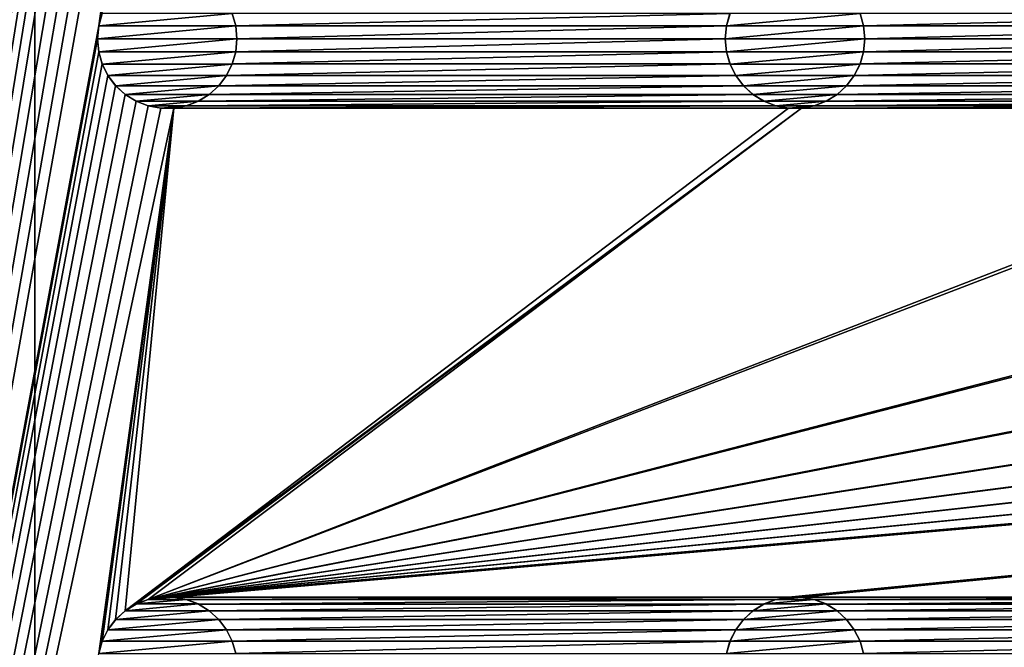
# Model space of a CAD drawing. Header units: metres. Extents: x -125 to 125, y -125 to 125.
# Tile 14 of 71: x -107 to -71, y -11 to 12. Entities that reach past the tile are written whole.
import ezdxf

# ---------------------------------------------------------------- set-up
doc = ezdxf.new("R2010")
doc.units = ezdxf.units.M
doc.layers.add('solid_P35300', color=7, linetype='CONTINUOUS')

msp = doc.modelspace()

# ---------------------------------------------------------------- linework, layer by layer
at = {"layer": 'solid_P35300'}
for points in [[(-103.705475, 101.715523, 5.5), (-125, 103, 5.5), (-125, -103, 5.5)], [(-103.75, 101.25, 5.5), (-103.705475, 101.715523, 5.5), (-125, -103, 5.5)], [(-103.705475, 100.784477, 5.5), (-103.75, 101.25, 5.5), (-125, -103, 5.5)], [(-103.581451, 100.347717, 5.5), (-103.705475, 100.784477, 5.5), (-125, -103, 5.5)], [(-103.374451, 99.933693, 5.5), (-103.581451, 100.347717, 5.5), (-125, -103, 5.5)], [(-103.098366, 99.566902, 5.5), (-103.374451, 99.933693, 5.5), (-125, -103, 5.5)], [(-102.755196, 99.254807, 5.5), (-103.098366, 99.566902, 5.5), (-125, -103, 5.5)], [(-102.365715, 99.0131, 5.5), (-102.755196, 99.254807, 5.5), (-125, -103, 5.5)], [(-101.932526, 98.845589, 5.5), (-102.365715, 99.0131, 5.5), (-125, -103, 5.5)], [(-101.482323, 98.761269, 5.5), (-101.932526, 98.845589, 5.5), (-125, -103, 5.5)], [(-103.705475, 79.215523, 5.5), (-101.482323, 98.761269, 5.5), (-125, -103, 5.5)], [(-117, 84, 3.5), (-106, 84), (-106, -84)], [(-117, 84, 3.5), (-106, -84), (-117, -84, 3.5)], [(-106, 84), (-14.888616, 1.818082), (-15, 0)], [(-106, 84), (-15, 0), (-14.888616, -1.818082)], [(-106, 84), (-14.564464, 3.588071), (-14.888616, 1.818082)], [(-106, 84), (-14.023951, 5.32024), (-14.564464, 3.588071)], [(-106, 84), (-13.282812, 6.968478), (-14.023951, 5.32024)], [(-106, 84), (-12.342908, 8.522517), (-13.282812, 6.968478)], [(-106, 84), (-11.229122, 9.944516), (-12.342908, 8.522517)], [(-106, 84), (-9.944516, 11.229122), (-11.229122, 9.944516)], [(-106, 84), (-8.522517, 12.342908), (-9.944516, 11.229122)], [(-106, 84), (-11.229122, -9.944516), (-9.944516, -11.229122)], [(-106, 84), (-9.944516, -11.229122), (-106, -84)], [(-106, 84), (-12.342908, -8.522517), (-11.229122, -9.944516)], [(-106, 84), (-13.282812, -6.968478), (-12.342908, -8.522517)], [(-106, 84), (-14.023951, -5.32024), (-13.282812, -6.968478)], [(-106, 84), (-14.564464, -3.588071), (-14.023951, -5.32024)], [(-106, 84), (-14.888616, -1.818082), (-14.564464, -3.588071)], [(-103.75, 78.75, 5.5), (-103.705475, 79.215523, 5.5), (-125, -103, 5.5)], [(-103.705475, 78.284477, 5.5), (-103.75, 78.75, 5.5), (-125, -103, 5.5)], [(-103.581451, 77.847717, 5.5), (-103.705475, 78.284477, 5.5), (-125, -103, 5.5)], [(-103.374451, 77.433693, 5.5), (-103.581451, 77.847717, 5.5), (-125, -103, 5.5)], [(-103.098366, 77.066902, 5.5), (-103.374451, 77.433693, 5.5), (-125, -103, 5.5)], [(-102.755196, 76.754807, 5.5), (-103.098366, 77.066902, 5.5), (-125, -103, 5.5)], [(-102.365715, 76.5131, 5.5), (-102.755196, 76.754807, 5.5), (-125, -103, 5.5)], [(-101.932526, 76.345589, 5.5), (-102.365715, 76.5131, 5.5), (-125, -103, 5.5)], [(-101.482323, 76.261269, 5.5), (-101.932526, 76.345589, 5.5), (-125, -103, 5.5)], [(-103.705475, 56.715519, 5.5), (-101.482323, 76.261269, 5.5), (-125, -103, 5.5)], [(-103.75, 56.25, 5.5), (-103.705475, 56.715519, 5.5), (-125, -103, 5.5)], [(-103.705475, 55.784481, 5.5), (-103.75, 56.25, 5.5), (-125, -103, 5.5)], [(-103.581451, 55.347717, 5.5), (-103.705475, 55.784481, 5.5), (-125, -103, 5.5)], [(-103.374451, 54.933693, 5.5), (-103.581451, 55.347717, 5.5), (-125, -103, 5.5)], [(-103.098366, 54.566902, 5.5), (-103.374451, 54.933693, 5.5), (-125, -103, 5.5)], [(-102.755196, 54.254807, 5.5), (-103.098366, 54.566902, 5.5), (-125, -103, 5.5)], [(-102.365715, 54.013096, 5.5), (-102.755196, 54.254807, 5.5), (-125, -103, 5.5)], [(-101.932526, 53.845589, 5.5), (-102.365715, 54.013096, 5.5), (-125, -103, 5.5)], [(-101.482323, 53.761265, 5.5), (-101.932526, 53.845589, 5.5), (-125, -103, 5.5)], [(-101.017677, 53.761265, 5.5), (-101.482323, 53.761265, 5.5), (-125, -103, 5.5)], [(-103.705475, 34.215519, 5.5), (-101.017677, 53.761265, 5.5), (-125, -103, 5.5)], [(-103.75, 33.75, 5.5), (-103.705475, 34.215519, 5.5), (-125, -103, 5.5)], [(-103.705475, 33.284481, 5.5), (-103.75, 33.75, 5.5), (-125, -103, 5.5)], [(-103.581451, 32.847717, 5.5), (-103.705475, 33.284481, 5.5), (-125, -103, 5.5)], [(-103.374451, 32.433693, 5.5), (-103.581451, 32.847717, 5.5), (-125, -103, 5.5)], [(-103.098366, 32.066902, 5.5), (-103.374451, 32.433693, 5.5), (-125, -103, 5.5)], [(-102.755196, 31.754805, 5.5), (-103.098366, 32.066902, 5.5), (-125, -103, 5.5)], [(-102.365715, 31.513098, 5.5), (-102.755196, 31.754805, 5.5), (-125, -103, 5.5)], [(-101.932526, 31.345589, 5.5), (-102.365715, 31.513098, 5.5), (-125, -103, 5.5)], [(-101.482323, 31.261265, 5.5), (-101.932526, 31.345589, 5.5), (-125, -103, 5.5)], [(-101.017677, 31.261265, 5.5), (-101.482323, 31.261265, 5.5), (-125, -103, 5.5)], [(-103.705475, 11.715521, 5.5), (-101.017677, 31.261265, 5.5), (-125, -103, 5.5)], [(-103.705475, 11.715521, 5.5), (-103.581451, 12.152284, 5.5), (-101.017677, 31.261265, 5.5)], [(-103.580627, 12.154464, 8), (-103.581451, 12.152284, 5.5), (-103.705475, 11.715521, 5.5)], [(-103.580627, 12.154464, 8), (-103.705475, 11.715521, 5.5), (-103.704247, 11.718359, 8)], [(-98.919373, 12.154464, 8), (-103.580627, 12.154464, 8), (-103.704247, 11.718359, 8)], [(-98.795753, 11.718359, 8), (-98.919373, 12.154464, 8), (-103.704247, 11.718359, 8)], [(-98.795753, 11.718359, 8), (-98.918549, 12.152284, 5.5), (-98.919373, 12.154464, 8)], [(-81.081451, 12.152284, 5.5), (-98.918549, 12.152284, 5.5), (-98.794525, 11.715521, 5.5)], [(-98.795753, 11.718359, 8), (-98.794525, 11.715521, 5.5), (-98.918549, 12.152284, 5.5)], [(-81.205475, 11.715521, 5.5), (-81.081451, 12.152284, 5.5), (-98.794525, 11.715521, 5.5)], [(-81.080627, 12.154464, 8), (-81.081451, 12.152284, 5.5), (-81.205475, 11.715521, 5.5)], [(-81.080627, 12.154464, 8), (-81.205475, 11.715521, 5.5), (-81.204247, 11.718359, 8)], [(-76.419373, 12.154464, 8), (-81.080627, 12.154464, 8), (-81.204247, 11.718359, 8)], [(-76.295753, 11.718359, 8), (-76.419373, 12.154464, 8), (-81.204247, 11.718359, 8)], [(-76.295753, 11.718359, 8), (-76.418549, 12.152284, 5.5), (-76.419373, 12.154464, 8)], [(-58.581455, 12.152284, 5.5), (-76.418549, 12.152284, 5.5), (-76.294525, 11.715521, 5.5)], [(-76.295753, 11.718359, 8), (-76.294525, 11.715521, 5.5), (-76.418549, 12.152284, 5.5)], [(-58.705479, 11.715521, 5.5), (-58.581455, 12.152284, 5.5), (-76.294525, 11.715521, 5.5)], [(-103.75, 11.25, 5.5), (-103.705475, 11.715521, 5.5), (-125, -103, 5.5)], [(-103.704247, 11.718359, 8), (-103.705475, 11.715521, 5.5), (-103.75, 11.25, 5.5)], [(-103.704247, 11.718359, 8), (-103.75, 11.25, 5.5), (-103.75, 11.25, 8)], [(-98.795753, 11.718359, 8), (-103.75, 11.25, 8), (-98.75, 11.25, 8)], [(-98.795753, 11.718359, 8), (-103.704247, 11.718359, 8), (-103.75, 11.25, 8)], [(-98.795753, 11.718359, 8), (-98.75, 11.25, 8), (-98.794525, 11.715521, 5.5)], [(-81.205475, 11.715521, 5.5), (-98.794525, 11.715521, 5.5), (-98.75, 11.25, 5.5)], [(-98.75, 11.25, 8), (-98.75, 11.25, 5.5), (-98.794525, 11.715521, 5.5)], [(-81.25, 11.25, 5.5), (-81.205475, 11.715521, 5.5), (-98.75, 11.25, 5.5)], [(-81.204247, 11.718359, 8), (-81.205475, 11.715521, 5.5), (-81.25, 11.25, 5.5)], [(-81.204247, 11.718359, 8), (-81.25, 11.25, 5.5), (-81.25, 11.25, 8)], [(-76.295753, 11.718359, 8), (-81.25, 11.25, 8), (-76.25, 11.25, 8)], [(-76.295753, 11.718359, 8), (-81.204247, 11.718359, 8), (-81.25, 11.25, 8)], [(-76.295753, 11.718359, 8), (-76.25, 11.25, 8), (-76.294525, 11.715521, 5.5)], [(-58.705479, 11.715521, 5.5), (-76.294525, 11.715521, 5.5), (-76.25, 11.25, 5.5)], [(-76.25, 11.25, 8), (-76.25, 11.25, 5.5), (-76.294525, 11.715521, 5.5)], [(-58.75, 11.25, 5.5), (-58.705479, 11.715521, 5.5), (-76.25, 11.25, 5.5)], [(-103.705475, 10.784479, 5.5), (-103.75, 11.25, 5.5), (-125, -103, 5.5)], [(-103.75, 11.25, 8), (-103.75, 11.25, 5.5), (-103.705475, 10.784479, 5.5)], [(-103.75, 11.25, 8), (-103.705475, 10.784479, 5.5), (-103.704247, 10.781641, 8)], [(-103.75, 11.25, 8), (-103.704247, 10.781641, 8), (-98.75, 11.25, 8)], [(-103.704247, 10.781641, 8), (-98.795753, 10.781641, 8), (-98.75, 11.25, 8)], [(-98.795753, 10.781641, 8), (-98.794525, 10.784479, 5.5), (-98.75, 11.25, 5.5)], [(-98.795753, 10.781641, 8), (-98.75, 11.25, 5.5), (-98.75, 11.25, 8)], [(-81.25, 11.25, 5.5), (-98.75, 11.25, 5.5), (-98.794525, 10.784479, 5.5)], [(-81.205475, 10.784479, 5.5), (-81.25, 11.25, 5.5), (-98.794525, 10.784479, 5.5)], [(-81.25, 11.25, 8), (-81.25, 11.25, 5.5), (-81.205475, 10.784479, 5.5)], [(-81.25, 11.25, 8), (-81.205475, 10.784479, 5.5), (-81.204247, 10.781641, 8)], [(-81.25, 11.25, 8), (-81.204247, 10.781641, 8), (-76.25, 11.25, 8)], [(-81.204247, 10.781641, 8), (-76.295753, 10.781641, 8), (-76.25, 11.25, 8)], [(-76.295753, 10.781641, 8), (-76.294525, 10.784479, 5.5), (-76.25, 11.25, 5.5)], [(-76.295753, 10.781641, 8), (-76.25, 11.25, 5.5), (-76.25, 11.25, 8)], [(-58.75, 11.25, 5.5), (-76.25, 11.25, 5.5), (-76.294525, 10.784479, 5.5)], [(-58.705479, 10.784479, 5.5), (-58.75, 11.25, 5.5), (-76.294525, 10.784479, 5.5)], [(-103.581451, 10.347716, 5.5), (-103.705475, 10.784479, 5.5), (-125, -103, 5.5)], [(-103.704247, 10.781641, 8), (-103.705475, 10.784479, 5.5), (-103.581451, 10.347716, 5.5)], [(-103.704247, 10.781641, 8), (-103.581451, 10.347716, 5.5), (-103.580627, 10.345536, 8)], [(-103.704247, 10.781641, 8), (-103.580627, 10.345536, 8), (-98.795753, 10.781641, 8)], [(-103.580627, 10.345536, 8), (-98.919373, 10.345536, 8), (-98.795753, 10.781641, 8)], [(-98.919373, 10.345536, 8), (-98.918549, 10.347716, 5.5), (-98.794525, 10.784479, 5.5)], [(-98.919373, 10.345536, 8), (-98.794525, 10.784479, 5.5), (-98.795753, 10.781641, 8)], [(-81.205475, 10.784479, 5.5), (-98.794525, 10.784479, 5.5), (-98.918549, 10.347716, 5.5)], [(-81.081451, 10.347716, 5.5), (-81.205475, 10.784479, 5.5), (-98.918549, 10.347716, 5.5)], [(-81.204247, 10.781641, 8), (-81.205475, 10.784479, 5.5), (-81.081451, 10.347716, 5.5)], [(-81.204247, 10.781641, 8), (-81.081451, 10.347716, 5.5), (-81.080627, 10.345536, 8)], [(-81.204247, 10.781641, 8), (-81.080627, 10.345536, 8), (-76.295753, 10.781641, 8)], [(-81.080627, 10.345536, 8), (-76.419373, 10.345536, 8), (-76.295753, 10.781641, 8)], [(-76.419373, 10.345536, 8), (-76.418549, 10.347716, 5.5), (-76.294525, 10.784479, 5.5)], [(-76.419373, 10.345536, 8), (-76.294525, 10.784479, 5.5), (-76.295753, 10.781641, 8)], [(-58.705479, 10.784479, 5.5), (-76.294525, 10.784479, 5.5), (-76.418549, 10.347716, 5.5)], [(-58.581455, 10.347716, 5.5), (-58.705479, 10.784479, 5.5), (-76.418549, 10.347716, 5.5)], [(-103.374451, 9.933694, 5.5), (-103.581451, 10.347716, 5.5), (-125, -103, 5.5)], [(-103.580627, 10.345536, 8), (-103.581451, 10.347716, 5.5), (-103.374451, 9.933694, 5.5)], [(-103.580627, 10.345536, 8), (-103.374451, 9.933694, 5.5), (-103.375023, 9.93553, 8)], [(-103.580627, 10.345536, 8), (-103.375023, 9.93553, 8), (-98.919373, 10.345536, 8)], [(-103.375023, 9.93553, 8), (-99.124977, 9.93553, 8), (-98.919373, 10.345536, 8)], [(-81.081451, 10.347716, 5.5), (-98.918549, 10.347716, 5.5), (-99.125549, 9.933694, 5.5)], [(-99.124977, 9.93553, 8), (-99.125549, 9.933694, 5.5), (-98.918549, 10.347716, 5.5)], [(-80.874451, 9.933694, 5.5), (-81.081451, 10.347716, 5.5), (-99.125549, 9.933694, 5.5)], [(-99.124977, 9.93553, 8), (-98.918549, 10.347716, 5.5), (-98.919373, 10.345536, 8)], [(-81.080627, 10.345536, 8), (-81.081451, 10.347716, 5.5), (-80.874451, 9.933694, 5.5)], [(-81.080627, 10.345536, 8), (-80.874451, 9.933694, 5.5), (-80.875023, 9.93553, 8)], [(-81.080627, 10.345536, 8), (-80.875023, 9.93553, 8), (-76.419373, 10.345536, 8)], [(-80.875023, 9.93553, 8), (-76.624977, 9.93553, 8), (-76.419373, 10.345536, 8)], [(-58.581455, 10.347716, 5.5), (-76.418549, 10.347716, 5.5), (-76.625549, 9.933694, 5.5)], [(-76.624977, 9.93553, 8), (-76.625549, 9.933694, 5.5), (-76.418549, 10.347716, 5.5)], [(-58.374451, 9.933694, 5.5), (-58.581455, 10.347716, 5.5), (-76.625549, 9.933694, 5.5)], [(-76.624977, 9.93553, 8), (-76.418549, 10.347716, 5.5), (-76.419373, 10.345536, 8)], [(-103.098366, 9.566901, 5.5), (-103.374451, 9.933694, 5.5), (-125, -103, 5.5)], [(-103.375023, 9.93553, 8), (-103.374451, 9.933694, 5.5), (-103.098366, 9.566901, 5.5)], [(-103.375023, 9.93553, 8), (-103.098366, 9.566901, 5.5), (-103.095993, 9.564437, 8)], [(-103.375023, 9.93553, 8), (-103.095993, 9.564437, 8), (-99.124977, 9.93553, 8)], [(-103.095993, 9.564437, 8), (-99.404007, 9.564437, 8), (-99.124977, 9.93553, 8)], [(-99.404007, 9.564437, 8), (-99.125549, 9.933694, 5.5), (-99.124977, 9.93553, 8)], [(-99.404007, 9.564437, 8), (-99.401634, 9.566901, 5.5), (-99.125549, 9.933694, 5.5)], [(-80.874451, 9.933694, 5.5), (-99.125549, 9.933694, 5.5), (-99.401634, 9.566901, 5.5)], [(-80.598366, 9.566901, 5.5), (-80.874451, 9.933694, 5.5), (-99.401634, 9.566901, 5.5)], [(-80.875023, 9.93553, 8), (-80.874451, 9.933694, 5.5), (-80.598366, 9.566901, 5.5)], [(-80.875023, 9.93553, 8), (-80.598366, 9.566901, 5.5), (-80.595993, 9.564437, 8)], [(-80.875023, 9.93553, 8), (-80.595993, 9.564437, 8), (-76.624977, 9.93553, 8)], [(-80.595993, 9.564437, 8), (-76.904007, 9.564437, 8), (-76.624977, 9.93553, 8)], [(-76.904007, 9.564437, 8), (-76.625549, 9.933694, 5.5), (-76.624977, 9.93553, 8)], [(-76.904007, 9.564437, 8), (-76.901634, 9.566901, 5.5), (-76.625549, 9.933694, 5.5)], [(-58.374451, 9.933694, 5.5), (-76.625549, 9.933694, 5.5), (-76.901634, 9.566901, 5.5)], [(-58.098362, 9.566901, 5.5), (-58.374451, 9.933694, 5.5), (-76.901634, 9.566901, 5.5)], [(-102.755196, 9.254806, 5.5), (-103.098366, 9.566901, 5.5), (-125, -103, 5.5)], [(-103.095993, 9.564437, 8), (-103.098366, 9.566901, 5.5), (-102.755196, 9.254806, 5.5)], [(-103.095993, 9.564437, 8), (-102.755196, 9.254806, 5.5), (-102.757263, 9.256907, 8)], [(-103.095993, 9.564437, 8), (-102.757263, 9.256907, 8), (-99.404007, 9.564437, 8)], [(-102.757263, 9.256907, 8), (-99.742737, 9.256907, 8), (-99.404007, 9.564437, 8)], [(-80.598366, 9.566901, 5.5), (-99.401634, 9.566901, 5.5), (-99.744804, 9.254806, 5.5)], [(-99.742737, 9.256907, 8), (-99.744804, 9.254806, 5.5), (-99.401634, 9.566901, 5.5)], [(-80.255196, 9.254806, 5.5), (-80.598366, 9.566901, 5.5), (-99.744804, 9.254806, 5.5)], [(-99.742737, 9.256907, 8), (-99.401634, 9.566901, 5.5), (-99.404007, 9.564437, 8)], [(-80.595993, 9.564437, 8), (-80.598366, 9.566901, 5.5), (-80.255196, 9.254806, 5.5)], [(-80.595993, 9.564437, 8), (-80.255196, 9.254806, 5.5), (-80.257263, 9.256907, 8)], [(-80.595993, 9.564437, 8), (-80.257263, 9.256907, 8), (-76.904007, 9.564437, 8)], [(-80.257263, 9.256907, 8), (-77.242737, 9.256907, 8), (-76.904007, 9.564437, 8)], [(-58.098362, 9.566901, 5.5), (-76.901634, 9.566901, 5.5), (-77.244804, 9.254806, 5.5)], [(-77.242737, 9.256907, 8), (-77.244804, 9.254806, 5.5), (-76.901634, 9.566901, 5.5)], [(-57.755196, 9.254806, 5.5), (-58.098362, 9.566901, 5.5), (-77.244804, 9.254806, 5.5)], [(-77.242737, 9.256907, 8), (-76.901634, 9.566901, 5.5), (-76.904007, 9.564437, 8)], [(-102.365715, 9.013098, 5.5), (-102.755196, 9.254806, 5.5), (-125, -103, 5.5)], [(-102.757263, 9.256907, 8), (-102.755196, 9.254806, 5.5), (-102.365715, 9.013098, 5.5)], [(-102.757263, 9.256907, 8), (-102.365715, 9.013098, 5.5), (-102.362007, 9.011443, 8)], [(-102.757263, 9.256907, 8), (-102.362007, 9.011443, 8), (-99.742737, 9.256907, 8)], [(-102.362007, 9.011443, 8), (-100.137993, 9.011443, 8), (-99.742737, 9.256907, 8)], [(-100.137993, 9.011443, 8), (-99.744804, 9.254806, 5.5), (-99.742737, 9.256907, 8)], [(-100.137993, 9.011443, 8), (-100.134285, 9.013098, 5.5), (-99.744804, 9.254806, 5.5)], [(-80.255196, 9.254806, 5.5), (-99.744804, 9.254806, 5.5), (-100.134285, 9.013098, 5.5)], [(-79.865715, 9.013098, 5.5), (-80.255196, 9.254806, 5.5), (-100.134285, 9.013098, 5.5)], [(-80.257263, 9.256907, 8), (-80.255196, 9.254806, 5.5), (-79.865715, 9.013098, 5.5)], [(-80.257263, 9.256907, 8), (-79.865715, 9.013098, 5.5), (-79.862007, 9.011443, 8)], [(-80.257263, 9.256907, 8), (-79.862007, 9.011443, 8), (-77.242737, 9.256907, 8)], [(-79.862007, 9.011443, 8), (-77.637993, 9.011443, 8), (-77.242737, 9.256907, 8)], [(-77.637993, 9.011443, 8), (-77.244804, 9.254806, 5.5), (-77.242737, 9.256907, 8)], [(-77.637993, 9.011443, 8), (-77.634285, 9.013098, 5.5), (-77.244804, 9.254806, 5.5)], [(-57.755196, 9.254806, 5.5), (-77.244804, 9.254806, 5.5), (-77.634285, 9.013098, 5.5)], [(-57.365715, 9.013098, 5.5), (-57.755196, 9.254806, 5.5), (-77.634285, 9.013098, 5.5)], [(-101.932526, 8.845589, 5.5), (-102.365715, 9.013098, 5.5), (-125, -103, 5.5)], [(-101.482323, 8.761265, 5.5), (-101.932526, 8.845589, 5.5), (-125, -103, 5.5)], [(-102.362007, 9.011443, 8), (-102.365715, 9.013098, 5.5), (-101.932526, 8.845589, 5.5)], [(-102.362007, 9.011443, 8), (-101.932526, 8.845589, 5.5), (-101.935997, 8.846944, 8)], [(-102.362007, 9.011443, 8), (-101.935997, 8.846944, 8), (-100.137993, 9.011443, 8)], [(-101.935997, 8.846944, 8), (-100.564003, 8.846944, 8), (-100.137993, 9.011443, 8)], [(-101.935997, 8.846944, 8), (-101.932526, 8.845589, 5.5), (-101.482323, 8.761265, 5.5)], [(-101.935997, 8.846944, 8), (-101.482323, 8.761265, 5.5), (-101.478188, 8.761149, 8)], [(-101.935997, 8.846944, 8), (-101.478188, 8.761149, 8), (-100.564003, 8.846944, 8)], [(-101.478188, 8.761149, 8), (-101.021812, 8.761149, 8), (-100.564003, 8.846944, 8)], [(-101.021812, 8.761149, 8), (-100.567474, 8.845589, 5.5), (-100.564003, 8.846944, 8)], [(-101.021812, 8.761149, 8), (-101.017677, 8.761265, 5.5), (-100.567474, 8.845589, 5.5)], [(-79.432526, 8.845589, 5.5), (-100.567474, 8.845589, 5.5), (-101.017677, 8.761265, 5.5)], [(-78.982323, 8.761265, 5.5), (-79.432526, 8.845589, 5.5), (-101.017677, 8.761265, 5.5)], [(-79.865715, 9.013098, 5.5), (-100.134285, 9.013098, 5.5), (-100.567474, 8.845589, 5.5)], [(-100.564003, 8.846944, 8), (-100.567474, 8.845589, 5.5), (-100.134285, 9.013098, 5.5)], [(-79.432526, 8.845589, 5.5), (-79.865715, 9.013098, 5.5), (-100.567474, 8.845589, 5.5)], [(-100.564003, 8.846944, 8), (-100.134285, 9.013098, 5.5), (-100.137993, 9.011443, 8)], [(-79.862007, 9.011443, 8), (-79.865715, 9.013098, 5.5), (-79.432526, 8.845589, 5.5)], [(-79.862007, 9.011443, 8), (-79.432526, 8.845589, 5.5), (-79.435997, 8.846944, 8)], [(-79.862007, 9.011443, 8), (-79.435997, 8.846944, 8), (-77.637993, 9.011443, 8)], [(-79.435997, 8.846944, 8), (-78.064003, 8.846944, 8), (-77.637993, 9.011443, 8)], [(-79.435997, 8.846944, 8), (-79.432526, 8.845589, 5.5), (-78.982323, 8.761265, 5.5)], [(-79.435997, 8.846944, 8), (-78.982323, 8.761265, 5.5), (-78.978188, 8.761149, 8)], [(-79.435997, 8.846944, 8), (-78.978188, 8.761149, 8), (-78.064003, 8.846944, 8)], [(-78.978188, 8.761149, 8), (-78.521812, 8.761149, 8), (-78.064003, 8.846944, 8)], [(-78.521812, 8.761149, 8), (-78.067474, 8.845589, 5.5), (-78.064003, 8.846944, 8)], [(-78.521812, 8.761149, 8), (-78.517677, 8.761265, 5.5), (-78.067474, 8.845589, 5.5)], [(-56.932526, 8.845589, 5.5), (-78.067474, 8.845589, 5.5), (-78.517677, 8.761265, 5.5)], [(-56.482323, 8.761265, 5.5), (-56.932526, 8.845589, 5.5), (-78.517677, 8.761265, 5.5)], [(-57.365715, 9.013098, 5.5), (-77.634285, 9.013098, 5.5), (-78.067474, 8.845589, 5.5)], [(-78.064003, 8.846944, 8), (-78.067474, 8.845589, 5.5), (-77.634285, 9.013098, 5.5)], [(-56.932526, 8.845589, 5.5), (-57.365715, 9.013098, 5.5), (-78.067474, 8.845589, 5.5)], [(-78.064003, 8.846944, 8), (-77.634285, 9.013098, 5.5), (-77.637993, 9.011443, 8)], [(-101.017677, 8.761265, 5.5), (-101.482323, 8.761265, 5.5), (-125, -103, 5.5)], [(-103.705475, -10.784479, 5.5), (-101.017677, 8.761265, 5.5), (-125, -103, 5.5)], [(-103.705475, -10.784479, 5.5), (-103.581451, -10.347716, 5.5), (-101.017677, 8.761265, 5.5)], [(-103.581451, -10.347716, 5.5), (-103.374451, -9.933694, 5.5), (-101.017677, 8.761265, 5.5)], [(-103.374451, -9.933694, 5.5), (-103.098366, -9.566901, 5.5), (-101.017677, 8.761265, 5.5)], [(-103.098366, -9.566901, 5.5), (-102.755196, -9.254806, 5.5), (-101.017677, 8.761265, 5.5)], [(-102.755196, -9.254806, 5.5), (-78.982323, 8.761265, 5.5), (-101.017677, 8.761265, 5.5)], [(-102.755196, -9.254806, 5.5), (-78.517677, 8.761265, 5.5), (-78.982323, 8.761265, 5.5)], [(-102.755196, -9.254806, 5.5), (-102.365715, -9.013098, 5.5), (-78.517677, 8.761265, 5.5)], [(-78.517677, 8.761265, 5.5), (-102.365715, -9.013098, 5.5), (-101.932526, -8.845589, 5.5)], [(-101.932526, -8.845589, 5.5), (-56.017677, 8.761265, 5.5), (-56.482323, 8.761265, 5.5)], [(-101.932526, -8.845589, 5.5), (-56.482323, 8.761265, 5.5), (-78.517677, 8.761265, 5.5)], [(-101.932526, -8.845589, 5.5), (-33.982323, 8.761265, 5.5), (-56.017677, 8.761265, 5.5)], [(-101.932526, -8.845589, 5.5), (-33.517677, 8.761265, 5.5), (-33.982323, 8.761265, 5.5)], [(-101.932526, -8.845589, 5.5), (-11.482323, 8.761265, 5.5), (-33.517677, 8.761265, 5.5)], [(-101.932526, -8.845589, 5.5), (-11.017677, 8.761265, 5.5), (-11.482323, 8.761265, 5.5)], [(-101.932526, -8.845589, 5.5), (-101.482323, -8.761265, 5.5), (-11.017677, 8.761265, 5.5)], [(-101.478188, 8.761149, 8), (-101.482323, 8.761265, 5.5), (-101.017677, 8.761265, 5.5)], [(-101.482323, -8.761265, 5.5), (11.017677, 8.761265, 5.5), (-11.017677, 8.761265, 5.5)], [(-101.482323, -8.761265, 5.5), (101.482323, 8.761265, 5.5), (101.017677, 8.761265, 5.5)], [(-101.482323, -8.761265, 5.5), (101.017677, 8.761265, 5.5), (78.982323, 8.761265, 5.5)], [(-101.482323, -8.761265, 5.5), (-101.017677, -8.761265, 5.5), (101.482323, 8.761265, 5.5)], [(-101.482323, -8.761265, 5.5), (78.982323, 8.761265, 5.5), (78.517677, 8.761265, 5.5)], [(-101.482323, -8.761265, 5.5), (78.517677, 8.761265, 5.5), (56.482323, 8.761265, 5.5)], [(-101.482323, -8.761265, 5.5), (56.482323, 8.761265, 5.5), (56.017677, 8.761265, 5.5)], [(-101.482323, -8.761265, 5.5), (56.017677, 8.761265, 5.5), (33.982323, 8.761265, 5.5)], [(-101.482323, -8.761265, 5.5), (33.982323, 8.761265, 5.5), (33.517677, 8.761265, 5.5)], [(-101.482323, -8.761265, 5.5), (33.517677, 8.761265, 5.5), (11.482323, 8.761265, 5.5)], [(-101.482323, -8.761265, 5.5), (11.482323, 8.761265, 5.5), (11.017677, 8.761265, 5.5)], [(-101.478188, 8.761149, 8), (-101.017677, 8.761265, 5.5), (-101.021812, 8.761149, 8)], [(-78.982323, -8.761265, 5.5), (101.482323, 8.761265, 5.5), (-101.017677, -8.761265, 5.5)], [(-78.978188, 8.761149, 8), (-78.982323, 8.761265, 5.5), (-78.517677, 8.761265, 5.5)], [(-78.982323, -8.761265, 5.5), (-78.517677, -8.761265, 5.5), (101.482323, 8.761265, 5.5)], [(-78.978188, 8.761149, 8), (-78.517677, 8.761265, 5.5), (-78.521812, 8.761149, 8)], [(-56.482323, -8.761265, 5.5), (101.482323, 8.761265, 5.5), (-78.517677, -8.761265, 5.5)], [(-101.478188, -8.761149, 8), (-101.932526, -8.845589, 5.5), (-101.935997, -8.846944, 8)], [(-101.021812, -8.761149, 8), (-101.478188, -8.761149, 8), (-101.935997, -8.846944, 8)], [(-100.564003, -8.846944, 8), (-101.021812, -8.761149, 8), (-101.935997, -8.846944, 8)], [(-101.478188, -8.761149, 8), (-101.482323, -8.761265, 5.5), (-101.932526, -8.845589, 5.5)], [(-101.021812, -8.761149, 8), (-101.017677, -8.761265, 5.5), (-101.482323, -8.761265, 5.5)], [(-101.021812, -8.761149, 8), (-101.482323, -8.761265, 5.5), (-101.478188, -8.761149, 8)], [(-100.564003, -8.846944, 8), (-101.017677, -8.761265, 5.5), (-101.021812, -8.761149, 8)], [(-78.982323, -8.761265, 5.5), (-101.017677, -8.761265, 5.5), (-100.567474, -8.845589, 5.5)], [(-100.564003, -8.846944, 8), (-100.567474, -8.845589, 5.5), (-101.017677, -8.761265, 5.5)], [(-79.432526, -8.845589, 5.5), (-78.982323, -8.761265, 5.5), (-100.567474, -8.845589, 5.5)], [(-78.978188, -8.761149, 8), (-79.432526, -8.845589, 5.5), (-79.435997, -8.846944, 8)], [(-78.521812, -8.761149, 8), (-78.978188, -8.761149, 8), (-79.435997, -8.846944, 8)], [(-78.064003, -8.846944, 8), (-78.521812, -8.761149, 8), (-79.435997, -8.846944, 8)], [(-78.978188, -8.761149, 8), (-78.982323, -8.761265, 5.5), (-79.432526, -8.845589, 5.5)], [(-78.521812, -8.761149, 8), (-78.517677, -8.761265, 5.5), (-78.982323, -8.761265, 5.5)], [(-78.521812, -8.761149, 8), (-78.982323, -8.761265, 5.5), (-78.978188, -8.761149, 8)], [(-78.064003, -8.846944, 8), (-78.517677, -8.761265, 5.5), (-78.521812, -8.761149, 8)], [(-56.482323, -8.761265, 5.5), (-78.517677, -8.761265, 5.5), (-78.067474, -8.845589, 5.5)], [(-78.064003, -8.846944, 8), (-78.067474, -8.845589, 5.5), (-78.517677, -8.761265, 5.5)], [(-56.932526, -8.845589, 5.5), (-56.482323, -8.761265, 5.5), (-78.067474, -8.845589, 5.5)], [(-102.362007, -9.011443, 8), (-102.755196, -9.254806, 5.5), (-102.757263, -9.256907, 8)], [(-100.137993, -9.011443, 8), (-102.362007, -9.011443, 8), (-102.757263, -9.256907, 8)], [(-99.742737, -9.256907, 8), (-100.137993, -9.011443, 8), (-102.757263, -9.256907, 8)], [(-102.362007, -9.011443, 8), (-102.365715, -9.013098, 5.5), (-102.755196, -9.254806, 5.5)], [(-101.935997, -8.846944, 8), (-101.932526, -8.845589, 5.5), (-102.365715, -9.013098, 5.5)], [(-101.935997, -8.846944, 8), (-102.365715, -9.013098, 5.5), (-102.362007, -9.011443, 8)], [(-100.564003, -8.846944, 8), (-101.935997, -8.846944, 8), (-102.362007, -9.011443, 8)], [(-100.137993, -9.011443, 8), (-100.564003, -8.846944, 8), (-102.362007, -9.011443, 8)], [(-79.432526, -8.845589, 5.5), (-100.567474, -8.845589, 5.5), (-100.134285, -9.013098, 5.5)], [(-100.137993, -9.011443, 8), (-100.134285, -9.013098, 5.5), (-100.567474, -8.845589, 5.5)], [(-100.137993, -9.011443, 8), (-100.567474, -8.845589, 5.5), (-100.564003, -8.846944, 8)], [(-99.742737, -9.256907, 8), (-100.134285, -9.013098, 5.5), (-100.137993, -9.011443, 8)], [(-79.865715, -9.013098, 5.5), (-79.432526, -8.845589, 5.5), (-100.134285, -9.013098, 5.5)], [(-79.865715, -9.013098, 5.5), (-100.134285, -9.013098, 5.5), (-99.744804, -9.254806, 5.5)], [(-99.742737, -9.256907, 8), (-99.744804, -9.254806, 5.5), (-100.134285, -9.013098, 5.5)], [(-80.255196, -9.254806, 5.5), (-79.865715, -9.013098, 5.5), (-99.744804, -9.254806, 5.5)], [(-79.862007, -9.011443, 8), (-80.255196, -9.254806, 5.5), (-80.257263, -9.256907, 8)], [(-77.637993, -9.011443, 8), (-79.862007, -9.011443, 8), (-80.257263, -9.256907, 8)], [(-77.242737, -9.256907, 8), (-77.637993, -9.011443, 8), (-80.257263, -9.256907, 8)], [(-79.862007, -9.011443, 8), (-79.865715, -9.013098, 5.5), (-80.255196, -9.254806, 5.5)], [(-79.435997, -8.846944, 8), (-79.432526, -8.845589, 5.5), (-79.865715, -9.013098, 5.5)], [(-79.435997, -8.846944, 8), (-79.865715, -9.013098, 5.5), (-79.862007, -9.011443, 8)], [(-78.064003, -8.846944, 8), (-79.435997, -8.846944, 8), (-79.862007, -9.011443, 8)], [(-77.637993, -9.011443, 8), (-78.064003, -8.846944, 8), (-79.862007, -9.011443, 8)], [(-56.932526, -8.845589, 5.5), (-78.067474, -8.845589, 5.5), (-77.634285, -9.013098, 5.5)], [(-77.637993, -9.011443, 8), (-77.634285, -9.013098, 5.5), (-78.067474, -8.845589, 5.5)], [(-77.637993, -9.011443, 8), (-78.067474, -8.845589, 5.5), (-78.064003, -8.846944, 8)], [(-77.242737, -9.256907, 8), (-77.634285, -9.013098, 5.5), (-77.637993, -9.011443, 8)], [(-57.365715, -9.013098, 5.5), (-56.932526, -8.845589, 5.5), (-77.634285, -9.013098, 5.5)], [(-57.365715, -9.013098, 5.5), (-77.634285, -9.013098, 5.5), (-77.244804, -9.254806, 5.5)], [(-77.242737, -9.256907, 8), (-77.244804, -9.254806, 5.5), (-77.634285, -9.013098, 5.5)], [(-57.755196, -9.254806, 5.5), (-57.365715, -9.013098, 5.5), (-77.244804, -9.254806, 5.5)], [(-102.757263, -9.256907, 8), (-102.755196, -9.254806, 5.5), (-103.098366, -9.566901, 5.5)], [(-102.757263, -9.256907, 8), (-103.098366, -9.566901, 5.5), (-103.095993, -9.564437, 8)], [(-99.742737, -9.256907, 8), (-102.757263, -9.256907, 8), (-103.095993, -9.564437, 8)], [(-99.404007, -9.564437, 8), (-99.742737, -9.256907, 8), (-103.095993, -9.564437, 8)], [(-80.255196, -9.254806, 5.5), (-99.744804, -9.254806, 5.5), (-99.401634, -9.566901, 5.5)], [(-99.404007, -9.564437, 8), (-99.401634, -9.566901, 5.5), (-99.744804, -9.254806, 5.5)], [(-99.404007, -9.564437, 8), (-99.744804, -9.254806, 5.5), (-99.742737, -9.256907, 8)], [(-80.598366, -9.566901, 5.5), (-80.255196, -9.254806, 5.5), (-99.401634, -9.566901, 5.5)], [(-80.257263, -9.256907, 8), (-80.255196, -9.254806, 5.5), (-80.598366, -9.566901, 5.5)], [(-80.257263, -9.256907, 8), (-80.598366, -9.566901, 5.5), (-80.595993, -9.564437, 8)], [(-77.242737, -9.256907, 8), (-80.257263, -9.256907, 8), (-80.595993, -9.564437, 8)], [(-76.904007, -9.564437, 8), (-77.242737, -9.256907, 8), (-80.595993, -9.564437, 8)], [(-57.755196, -9.254806, 5.5), (-77.244804, -9.254806, 5.5), (-76.901634, -9.566901, 5.5)], [(-76.904007, -9.564437, 8), (-76.901634, -9.566901, 5.5), (-77.244804, -9.254806, 5.5)], [(-76.904007, -9.564437, 8), (-77.244804, -9.254806, 5.5), (-77.242737, -9.256907, 8)], [(-58.098362, -9.566901, 5.5), (-57.755196, -9.254806, 5.5), (-76.901634, -9.566901, 5.5)], [(-103.095993, -9.564437, 8), (-103.374451, -9.933694, 5.5), (-103.375023, -9.93553, 8)], [(-99.404007, -9.564437, 8), (-103.095993, -9.564437, 8), (-103.375023, -9.93553, 8)], [(-99.124977, -9.93553, 8), (-99.404007, -9.564437, 8), (-103.375023, -9.93553, 8)], [(-103.095993, -9.564437, 8), (-103.098366, -9.566901, 5.5), (-103.374451, -9.933694, 5.5)], [(-99.124977, -9.93553, 8), (-99.401634, -9.566901, 5.5), (-99.404007, -9.564437, 8)], [(-80.598366, -9.566901, 5.5), (-99.401634, -9.566901, 5.5), (-99.125549, -9.933694, 5.5)], [(-99.124977, -9.93553, 8), (-99.125549, -9.933694, 5.5), (-99.401634, -9.566901, 5.5)], [(-80.874451, -9.933694, 5.5), (-80.598366, -9.566901, 5.5), (-99.125549, -9.933694, 5.5)], [(-80.595993, -9.564437, 8), (-80.874451, -9.933694, 5.5), (-80.875023, -9.93553, 8)], [(-76.904007, -9.564437, 8), (-80.595993, -9.564437, 8), (-80.875023, -9.93553, 8)], [(-76.624977, -9.93553, 8), (-76.904007, -9.564437, 8), (-80.875023, -9.93553, 8)], [(-80.595993, -9.564437, 8), (-80.598366, -9.566901, 5.5), (-80.874451, -9.933694, 5.5)], [(-76.624977, -9.93553, 8), (-76.901634, -9.566901, 5.5), (-76.904007, -9.564437, 8)], [(-58.098362, -9.566901, 5.5), (-76.901634, -9.566901, 5.5), (-76.625549, -9.933694, 5.5)], [(-76.624977, -9.93553, 8), (-76.625549, -9.933694, 5.5), (-76.901634, -9.566901, 5.5)], [(-58.374451, -9.933694, 5.5), (-58.098362, -9.566901, 5.5), (-76.625549, -9.933694, 5.5)], [(-103.375023, -9.93553, 8), (-103.374451, -9.933694, 5.5), (-103.581451, -10.347716, 5.5)], [(-103.375023, -9.93553, 8), (-103.581451, -10.347716, 5.5), (-103.580627, -10.345536, 8)], [(-99.124977, -9.93553, 8), (-103.375023, -9.93553, 8), (-103.580627, -10.345536, 8)], [(-98.919373, -10.345536, 8), (-99.124977, -9.93553, 8), (-103.580627, -10.345536, 8)], [(-80.874451, -9.933694, 5.5), (-99.125549, -9.933694, 5.5), (-98.918549, -10.347716, 5.5)], [(-98.919373, -10.345536, 8), (-98.918549, -10.347716, 5.5), (-99.125549, -9.933694, 5.5)], [(-98.919373, -10.345536, 8), (-99.125549, -9.933694, 5.5), (-99.124977, -9.93553, 8)], [(-81.081451, -10.347716, 5.5), (-80.874451, -9.933694, 5.5), (-98.918549, -10.347716, 5.5)], [(-80.875023, -9.93553, 8), (-80.874451, -9.933694, 5.5), (-81.081451, -10.347716, 5.5)], [(-80.875023, -9.93553, 8), (-81.081451, -10.347716, 5.5), (-81.080627, -10.345536, 8)], [(-76.624977, -9.93553, 8), (-80.875023, -9.93553, 8), (-81.080627, -10.345536, 8)], [(-76.419373, -10.345536, 8), (-76.624977, -9.93553, 8), (-81.080627, -10.345536, 8)], [(-58.374451, -9.933694, 5.5), (-76.625549, -9.933694, 5.5), (-76.418549, -10.347716, 5.5)], [(-76.419373, -10.345536, 8), (-76.418549, -10.347716, 5.5), (-76.625549, -9.933694, 5.5)], [(-76.419373, -10.345536, 8), (-76.625549, -9.933694, 5.5), (-76.624977, -9.93553, 8)], [(-58.581455, -10.347716, 5.5), (-58.374451, -9.933694, 5.5), (-76.418549, -10.347716, 5.5)], [(-103.580627, -10.345536, 8), (-103.581451, -10.347716, 5.5), (-103.705475, -10.784479, 5.5)], [(-103.580627, -10.345536, 8), (-103.705475, -10.784479, 5.5), (-103.704247, -10.781641, 8)], [(-98.919373, -10.345536, 8), (-103.580627, -10.345536, 8), (-103.704247, -10.781641, 8)], [(-98.795753, -10.781641, 8), (-98.919373, -10.345536, 8), (-103.704247, -10.781641, 8)], [(-98.795753, -10.781641, 8), (-98.918549, -10.347716, 5.5), (-98.919373, -10.345536, 8)], [(-81.081451, -10.347716, 5.5), (-98.918549, -10.347716, 5.5), (-98.794525, -10.784479, 5.5)], [(-98.795753, -10.781641, 8), (-98.794525, -10.784479, 5.5), (-98.918549, -10.347716, 5.5)], [(-81.205475, -10.784479, 5.5), (-81.081451, -10.347716, 5.5), (-98.794525, -10.784479, 5.5)], [(-81.080627, -10.345536, 8), (-81.081451, -10.347716, 5.5), (-81.205475, -10.784479, 5.5)], [(-81.080627, -10.345536, 8), (-81.205475, -10.784479, 5.5), (-81.204247, -10.781641, 8)], [(-76.419373, -10.345536, 8), (-81.080627, -10.345536, 8), (-81.204247, -10.781641, 8)], [(-76.295753, -10.781641, 8), (-76.419373, -10.345536, 8), (-81.204247, -10.781641, 8)], [(-76.295753, -10.781641, 8), (-76.418549, -10.347716, 5.5), (-76.419373, -10.345536, 8)], [(-58.581455, -10.347716, 5.5), (-76.418549, -10.347716, 5.5), (-76.294525, -10.784479, 5.5)], [(-76.295753, -10.781641, 8), (-76.294525, -10.784479, 5.5), (-76.418549, -10.347716, 5.5)], [(-58.705479, -10.784479, 5.5), (-58.581455, -10.347716, 5.5), (-76.294525, -10.784479, 5.5)]]:
    msp.add_3dface(points, dxfattribs=at)

doc.saveas('drawing.dxf')
